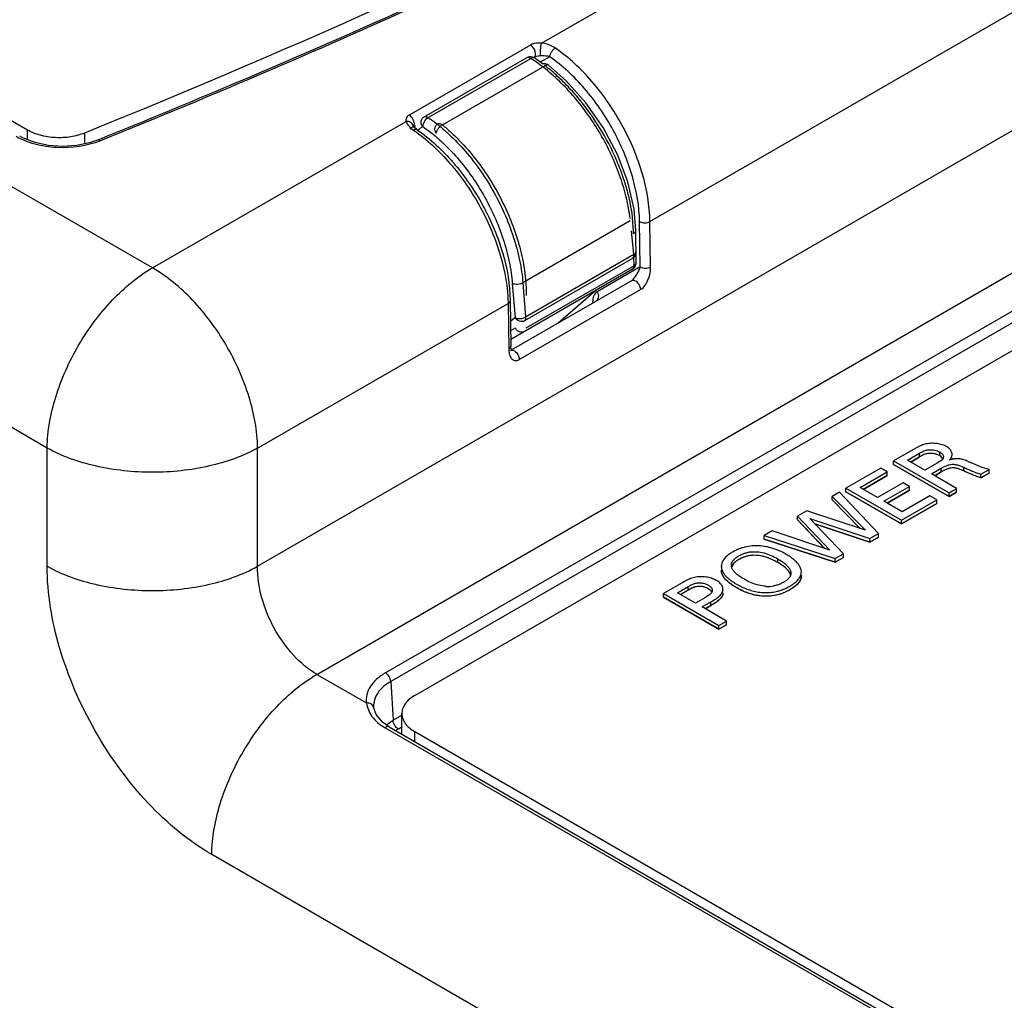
# Model space of a CAD drawing. Header units: inches. Extents: x 0 to 34, y 0 to 22.
# Tile 5 of 68: x 4.638 to 5.3, y 14.014 to 14.673. Entities that reach past the tile are written whole.
import ezdxf

# ---------------------------------------------------------------- set-up
doc = ezdxf.new("R2010")
doc.units = ezdxf.units.IN
doc.header["$LTSCALE"] = 1.87
doc.header["$MEASUREMENT"] = 0
doc.layers.get('0').update_dxf_attribs({"linetype": 'CONTINUOUS'})
doc.layers.add('02___PRT_ALL_AXES', color=7, linetype='CONTINUOUS')
doc.layers.add('DATUMCURVES', color=7, linetype='CONTINUOUS')

msp = doc.modelspace()

# ---------------------------------------------------------------- linework, layer by layer
at = {"color": 7, "linetype": 'CONTINUOUS'}
for p, q in [((4.79817, 14.3055), (5.98426, 14.99033)), ((4.83799, 14.2329), (6.02601, 14.91885)), ((6.02366, 14.89187), (4.88413, 14.23392)), ((6.02714, 14.88599), (4.88761, 14.22804)), ((4.72747, 14.50603), (4.09244, 14.87269)), ((4.90383, 14.21877), (6.03378, 14.87119)), ((4.98886, 14.65695), (5.32217, 14.8494)), ((4.65677, 14.38499), (4.02174, 14.75165)), ((5.06176, 14.53718), (5.39067, 14.72709)), ((4.98143, 14.65574), (4.9, 14.60873)), ((4.90999, 14.60743), (4.97889, 14.64721)), ((4.91274, 14.60703), (4.98164, 14.64681)), ((4.97946, 14.64741), (4.97888, 14.64721)), ((4.98409, 14.64708), (4.98354, 14.64729)), ((4.98389, 14.64746), (4.98361, 14.6473)), ((4.98953, 14.64306), (4.98409, 14.64708)), ((4.99441, 14.64785), (4.98803, 14.64417)), ((4.92227, 14.60212), (4.99116, 14.64189)), ((4.90999, 14.60743), (4.91058, 14.60764)), ((4.91058, 14.60764), (4.91162, 14.60756)), ((4.91274, 14.60703), (4.91093, 14.60551)), ((4.91162, 14.60756), (4.91274, 14.60703)), ((4.72747, 14.50603), (4.89791, 14.60444)), ((4.90041, 14.59927), (4.90286, 14.60139)), ((4.90271, 14.60153), (4.90269, 14.60159)), ((4.90305, 14.60101), (4.90337, 14.60175)), ((4.9042, 14.60145), (4.90314, 14.60084)), ((4.90574, 14.5984), (4.90891, 14.60114)), ((4.90953, 14.60336), (4.9089, 14.60114)), ((4.91073, 14.60527), (4.90953, 14.60336)), ((5.04856, 14.53758), (4.97638, 14.4959)), ((5.05076, 14.53091), (5.05012, 14.53951)), ((5.05525, 14.50662), (5.0548, 14.53711)), ((5.06221, 14.50669), (5.06176, 14.53718)), ((5.05089, 14.51494), (5.04926, 14.53083)), ((5.0508, 14.52904), (5.05117, 14.52929)), ((5.05252, 14.50956), (5.05227, 14.53114)), ((5.05089, 14.51494), (4.97819, 14.47296)), ((5.05087, 14.5139), (5.05089, 14.51494)), ((5.05013, 14.51237), (4.97744, 14.4704)), ((5.05106, 14.50745), (4.97836, 14.46548)), ((5.05064, 14.51273), (5.05013, 14.51237)), ((5.05017, 14.51233), (5.05064, 14.51273)), ((5.05106, 14.50745), (5.05099, 14.51313)), ((5.05002, 14.50517), (4.96824, 14.45795)), ((5.05525, 14.50662), (5.02633, 14.48992)), ((4.96872, 14.45097), (5.04948, 14.4976)), ((4.96928, 14.49552), (4.97109, 14.47258)), ((4.97638, 14.4959), (4.97819, 14.47296)), ((4.97399, 14.44439), (5.05542, 14.4914)), ((4.99991, 14.46898), (5.02521, 14.49084)), ((5.00018, 14.46914), (5.02548, 14.49099)), ((4.79817, 14.38499), (4.96641, 14.48213)), ((4.96641, 14.48213), (4.96687, 14.45164)), ((4.96785, 14.48414), (4.96831, 14.45365)), ((4.97109, 14.47258), (4.96806, 14.46997)), ((4.97125, 14.46557), (4.96816, 14.46378)), ((4.96687, 14.45164), (4.96697, 14.44996)), ((4.96806, 14.45059), (4.96796, 14.45054)), ((4.96805, 14.45059), (4.96877, 14.45081)), ((4.65677, 14.3055), (4.65677, 14.38499)), ((4.79817, 14.3055), (4.79817, 14.38499)), ((5.23878, 14.3841), (5.22548, 14.37642)), ((5.24332, 14.38642), (5.23878, 14.3841)), ((5.25641, 14.37987), (5.25641, 14.38232)), ((5.22548, 14.37397), (5.22548, 14.37642)), ((5.22548, 14.37642), (5.26269, 14.35494)), ((5.2348, 14.37681), (5.24295, 14.38152)), ((5.24651, 14.37006), (5.2348, 14.37681)), ((5.23692, 14.37559), (5.24295, 14.37907)), ((5.24295, 14.37907), (5.24295, 14.38152)), ((5.25641, 14.37987), (5.25375, 14.3809)), ((5.25641, 14.37583), (5.25466, 14.37476)), ((5.25791, 14.37871), (5.25641, 14.37987)), ((5.2586, 14.37778), (5.25811, 14.37849)), ((5.25894, 14.37899), (5.25873, 14.37806)), ((5.26493, 14.37739), (5.26279, 14.37678)), ((5.26476, 14.37822), (5.26464, 14.37724)), ((5.26949, 14.37778), (5.26624, 14.37764)), ((5.28031, 14.37385), (5.27653, 14.37551)), ((5.21681, 14.37142), (5.19346, 14.35794)), ((5.20299, 14.35839), (5.22119, 14.36889)), ((5.22119, 14.36889), (5.21681, 14.37142)), ((5.22119, 14.36644), (5.22119, 14.36889)), ((5.22548, 14.37397), (5.26269, 14.35249)), ((5.25466, 14.37476), (5.24651, 14.37006)), ((5.25099, 14.36759), (5.25749, 14.37134)), ((5.25311, 14.36636), (5.25749, 14.36889)), ((5.25749, 14.36889), (5.25749, 14.37134)), ((5.2726, 14.36957), (5.2726, 14.37202)), ((5.28498, 14.372), (5.28031, 14.37385)), ((5.28414, 14.36732), (5.28966, 14.3705)), ((5.28966, 14.3705), (5.28498, 14.372)), ((5.28966, 14.36806), (5.28966, 14.3705)), ((5.20511, 14.35716), (5.22119, 14.36644)), ((5.2678, 14.35788), (5.25099, 14.36759)), ((5.28414, 14.36487), (5.28966, 14.36806)), ((5.28414, 14.36487), (5.28414, 14.36732)), ((5.18912, 14.35543), (5.18407, 14.35252)), ((5.21531, 14.32757), (5.18912, 14.35543)), ((5.19346, 14.35549), (5.19346, 14.35794)), ((5.19346, 14.35794), (5.23067, 14.33645)), ((5.19346, 14.35549), (5.23067, 14.334)), ((5.21459, 14.35169), (5.20299, 14.35839)), ((5.23191, 14.36169), (5.21459, 14.35169)), ((5.21892, 14.34919), (5.23624, 14.35919)), ((5.22104, 14.34796), (5.23624, 14.35674)), ((5.23624, 14.35919), (5.23191, 14.36169)), ((5.23624, 14.35674), (5.23624, 14.35919)), ((5.26269, 14.35494), (5.2678, 14.35788)), ((5.26269, 14.35249), (5.2678, 14.35543)), ((5.2678, 14.35543), (5.2678, 14.35788)), ((5.18407, 14.35007), (5.18407, 14.35252)), ((5.18407, 14.35252), (5.20649, 14.32981)), ((5.18407, 14.35007), (5.2029, 14.33099)), ((5.23129, 14.34204), (5.21892, 14.34919)), ((5.23067, 14.33645), (5.25444, 14.35017)), ((5.2499, 14.35279), (5.23129, 14.34204)), ((5.25444, 14.35017), (5.2499, 14.35279)), ((5.25444, 14.34772), (5.25444, 14.35017)), ((5.26269, 14.35249), (5.26269, 14.35494)), ((5.16721, 14.34278), (5.16082, 14.33909)), ((5.20649, 14.32981), (5.16721, 14.34278)), ((5.23067, 14.334), (5.25444, 14.34772)), ((5.16082, 14.33664), (5.16082, 14.33909)), ((5.16082, 14.33909), (5.18257, 14.31629)), ((5.16082, 14.33664), (5.17913, 14.31746)), ((5.19175, 14.31397), (5.16916, 14.33766)), ((5.16916, 14.33766), (5.20958, 14.32427)), ((5.23067, 14.334), (5.23067, 14.33645)), ((5.14391, 14.32933), (5.13839, 14.32614)), ((5.18257, 14.31629), (5.14391, 14.32933)), ((5.17258, 14.33408), (5.20958, 14.32182)), ((5.13839, 14.32369), (5.13839, 14.32614)), ((5.13839, 14.32614), (5.18618, 14.31076)), ((5.13839, 14.32369), (5.18618, 14.30831)), ((5.20958, 14.32427), (5.21531, 14.32757)), ((5.20958, 14.32182), (5.21531, 14.32513)), ((5.20958, 14.32182), (5.20958, 14.32427)), ((5.21531, 14.32513), (5.21531, 14.32757)), ((5.14766, 14.30804), (5.14766, 14.31049)), ((5.18618, 14.31076), (5.19175, 14.31397)), ((5.18618, 14.30831), (5.19175, 14.31152)), ((5.18618, 14.30831), (5.18618, 14.31076)), ((5.19175, 14.31152), (5.19175, 14.31397)), ((5.10972, 14.3025), (5.10969, 14.30297)), ((5.10971, 14.30542), (5.10971, 14.30495)), ((5.10972, 14.30542), (5.10972, 14.30495)), ((5.16346, 14.30169), (5.16331, 14.3031)), ((5.08746, 14.29657), (5.08445, 14.29499)), ((5.08338, 14.29438), (5.0709, 14.28718)), ((5.08023, 14.28774), (5.08745, 14.29191)), ((5.08235, 14.28652), (5.08745, 14.28946)), ((5.08745, 14.28946), (5.08745, 14.29191)), ((5.10188, 14.28974), (5.09972, 14.29101)), ((5.0709, 14.28473), (5.0709, 14.28718)), ((5.0709, 14.28718), (5.10812, 14.26569)), ((5.0709, 14.28473), (5.10812, 14.26324)), ((5.0924, 14.28072), (5.08023, 14.28774)), ((5.09853, 14.28426), (5.0924, 14.28072)), ((5.10118, 14.28595), (5.09853, 14.28426)), ((5.09673, 14.27822), (5.10276, 14.2817)), ((5.11327, 14.26866), (5.09673, 14.27822)), ((5.09885, 14.27699), (5.10276, 14.27925)), ((5.10276, 14.27925), (5.10276, 14.2817)), ((5.10812, 14.26569), (5.11327, 14.26866)), ((5.10812, 14.26324), (5.11327, 14.26621)), ((5.10812, 14.26324), (5.10812, 14.26569)), ((5.11327, 14.26621), (5.11327, 14.26866)), ((4.83799, 14.2329), (4.87132, 14.21366)), ((4.88761, 14.22804), (4.88918, 14.20204)), ((4.87619, 14.21037), (4.8761, 14.21125)), ((4.8761, 14.21125), (4.8761, 14.21124)), ((4.87619, 14.21037), (4.87619, 14.21037)), ((4.88918, 14.20204), (4.89504, 14.20543)), ((4.89504, 14.1927), (4.89504, 14.20653)), ((4.88378, 14.19707), (6.35882, 13.34541)), ((4.88662, 14.19756), (6.36166, 13.3459)), ((4.89266, 14.19616), (4.89504, 14.19753)), ((4.90383, 14.18763), (4.90383, 14.19428)), ((6.36938, 13.34809), (4.90383, 14.19428)), ((6.31382, 13.21892), (4.7673, 14.11186))]:
    msp.add_line(p, q, dxfattribs=at)
for points in [[(5.05227, 14.53114), (5.05107, 14.54547), (5.04687, 14.56379), (5.03988, 14.58231), (5.03039, 14.6003), (5.01878, 14.61703), (5.00552, 14.63182), (4.99357, 14.64221)], [(4.90243, 14.60047), (4.90235, 14.60037), (4.90247, 14.60045)], [(4.90314, 14.60084), (4.90277, 14.60141), (4.90271, 14.60153)], [(4.90535, 14.59885), (4.90483, 14.59923), (4.90382, 14.60009), (4.90314, 14.60084)], [(4.69065, 14.59195), (4.68528, 14.59012), (4.67638, 14.5883), (4.66696, 14.58769), (4.65754, 14.58835), (4.64869, 14.59021), (4.64093, 14.59314), (4.63831, 14.59452)], [(4.96886, 14.45057), (4.96859, 14.45135), (4.96838, 14.4525), (4.96831, 14.45365)], [(4.96905, 14.45024), (4.96904, 14.45025), (4.96886, 14.45057)], [(4.88662, 14.19756), (4.88212, 14.20075), (4.87784, 14.20583), (4.87619, 14.21037)]]:
    msp.add_lwpolyline(points, dxfattribs=at)
for centre, radius, start, end in [((4.98139, 14.64288), 0.005, 73.31258, 120.01882), ((4.92451, 14.55767), 0.10587, 57.03199, 57.34603), ((4.92381, 14.55658), 0.10717, 56.62126, 57.03179), ((4.98138, 14.64286), 0.00502, 61.14382, 73.28696), ((4.98328, 14.64571), 0.0016, 80.33674, 87.77521), ((4.98138, 14.64287), 0.00501, 57.04022, 61.14043), ((4.9232, 14.55566), 0.10827, 56.41366, 56.62161), ((4.91958, 14.55032), 0.11472, 53.51348, 56.38057), ((4.91439, 14.54334), 0.12342, 51.31352, 53.50676), ((4.99053, 14.63825), 0.00499, 71.47005, 101.73066), ((4.98761, 14.6374), 0.00573, 51.73722, 55.06093), ((4.91714, 14.5455), 0.12153, 52.32228, 52.48199), ((4.91626, 14.54435), 0.12298, 51.74823, 52.32147), ((4.99052, 14.63823), 0.00501, 52.14593, 71.45907), ((4.91248, 14.60312), 0.00498, 119.95908, 130.8393), ((4.85515, 14.52209), 0.10262, 55.5402, 55.86004), ((4.91754, 14.59972), 0.00878, 138.77404, 140.84165), ((4.90521, 14.51945), 0.14646, 16.5813, 18.26607), ((4.93118, 14.52559), 0.11975, 8.1739, 11.19213), ((4.9379, 14.52656), 0.11297, 6.58493, 8.17249), ((4.9574, 14.52798), 0.09341, 0.64647, 1.79305), ((5.04737, 14.51652), 0.005, 325.71292, 5.85355), ((5.04733, 14.51655), 0.00505, 310.99743, 325.62478), ((5.04752, 14.5095), 0.005, 320.37867, 0.67872), ((5.0475, 14.50952), 0.00503, 300.06867, 320.30973), ((5.25417, 14.37514), 0.00517, 40.34491, 43.7186), ((5.26927, 14.35849), 0.01939, 101.13141, 102.92087), ((5.26898, 14.35997), 0.01789, 98.82438, 101.13862), ((5.43228, 14.71923), 0.37736, 245.47465, 245.62457), ((5.12108, 14.3062), 0.00465, 180.04282, 187.9426), ((5.18347, 14.1215), 0.19977, 119.71529, 120.06844), ((5.10636, 14.29016), 0.00445, 0.00775, 4.74979), ((5.1412, 14.3121), 0.02011, 266.357, 280.11796), ((4.90786, 14.16977), 0.03045, 119.95103, 123.82565)]:
    msp.add_arc(centre, radius, start, end, dxfattribs=at)
for points, knots in [([(4.69065, 14.59195), (4.85785, 14.6594), (5.17662, 14.80526), (5.47855, 14.98386), (5.61897, 15.07907)], [0, 0, 0, 0, 0.51519, 1, 1, 1, 1]), ([(5.54493, 15.02817), (5.41435, 14.94376), (5.13633, 14.78482), (4.84472, 14.65282), (4.6925, 14.5914)], [0, 0, 0, 0, 0.486444, 1, 1, 1, 1]), ([(4.98886, 14.65695), (4.9882, 14.65701), (4.98569, 14.65709), (4.98304, 14.65667), (4.98143, 14.65574)], [0, 0, 0, 0, 0.263463, 1, 1, 1, 1]), ([(4.98389, 14.64746), (4.98505, 14.64813), (4.985, 14.6513), (4.98353, 14.65393), (4.98219, 14.6553), (4.98143, 14.65574)], [0, 0, 0, 0, 0.422637, 0.722338, 1, 1, 1, 1]), ([(4.98827, 14.64845), (4.98818, 14.64898), (4.98816, 14.65033), (4.98828, 14.65317), (4.9885, 14.65549), (4.98886, 14.65695)], [0, 0, 0, 0, 0.18929, 0.469899, 1, 1, 1, 1]), ([(4.99824, 14.65365), (4.99759, 14.6541), (4.99471, 14.6558), (4.99139, 14.65671), (4.98886, 14.65695)], [0, 0, 0, 0, 0.236642, 1, 1, 1, 1]), ([(4.99441, 14.64785), (4.99452, 14.64902), (4.99553, 14.65126), (4.9972, 14.65305), (4.99824, 14.65365)], [0, 0, 0, 0, 0.49331, 1, 1, 1, 1]), ([(5.06176, 14.53718), (5.0616, 14.54791), (5.05762, 14.57044), (5.04412, 14.60245), (5.0243, 14.63138), (5.00732, 14.64734), (4.99824, 14.65365)], [0, 0, 0, 0, 0.235462, 0.495041, 0.757283, 1, 1, 1, 1]), ([(4.98164, 14.64681), (4.98145, 14.64693), (4.98109, 14.64713), (4.98037, 14.64741), (4.9798, 14.64747), (4.97946, 14.64741)], [0, 0, 0, 0, 0.284583, 0.546216, 1, 1, 1, 1]), ([(4.98334, 14.64731), (4.98307, 14.64732), (4.98247, 14.6472), (4.98193, 14.64695), (4.98164, 14.64681)], [0, 0, 0, 0, 0.450566, 1, 1, 1, 1]), ([(4.98827, 14.64845), (4.98791, 14.64843), (4.98642, 14.64829), (4.98487, 14.64803), (4.98389, 14.64746)], [0, 0, 0, 0, 0.244818, 1, 1, 1, 1]), ([(4.99441, 14.64785), (4.99396, 14.64799), (4.99195, 14.64846), (4.98986, 14.64856), (4.98827, 14.64845)], [0, 0, 0, 0, 0.228889, 1, 1, 1, 1]), ([(5.0548, 14.53711), (5.05464, 14.54731), (5.05086, 14.56873), (5.03803, 14.59917), (5.01918, 14.62668), (5.00304, 14.64185), (4.99441, 14.64785)], [0, 0, 0, 0, 0.235463, 0.495041, 0.757283, 1, 1, 1, 1]), ([(4.99358, 14.6422), (4.99345, 14.64231), (4.99311, 14.64246), (4.99263, 14.64245), (4.99223, 14.64235), (4.99176, 14.64218), (4.9914, 14.64201), (4.99116, 14.64189)], [0, 0, 0, 0, 0.196013, 0.416726, 0.542792, 0.681759, 1, 1, 1, 1]), ([(5.04837, 14.5393), (5.04784, 14.54383), (5.04617, 14.55308), (5.04214, 14.56689), (5.03661, 14.58073), (5.0297, 14.5943), (5.02158, 14.60727), (5.01242, 14.61934), (5.00246, 14.63024), (4.99524, 14.63671), (4.99154, 14.63968)], [0, 0, 0, 0, 0.11606, 0.238339, 0.365172, 0.494725, 0.624978, 0.753896, 0.879486, 1, 1, 1, 1]), ([(5.04429, 14.56536), (5.04309, 14.56901), (5.04037, 14.5763), (5.03383, 14.59059), (5.02577, 14.60427), (5.0164, 14.61696), (5.00885, 14.62579), (5.00089, 14.63382), (4.99526, 14.63867), (4.9924, 14.64093)], [0, 0, 0, 0, 0.124168, 0.250951, 0.507489, 0.634962, 0.760259, 0.882317, 1, 1, 1, 1]), ([(4.9, 14.60873), (4.8992, 14.60827), (4.89782, 14.60703), (4.89773, 14.60519), (4.89791, 14.60444)], [0, 0, 0, 0, 0.546492, 1, 1, 1, 1]), ([(4.90337, 14.60175), (4.9037, 14.603), (4.90296, 14.60583), (4.90121, 14.60803), (4.9, 14.60873)], [0, 0, 0, 0, 0.480742, 1, 1, 1, 1]), ([(4.90802, 14.60372), (4.908, 14.60402), (4.90801, 14.60463), (4.90823, 14.6055), (4.90863, 14.60627), (4.90901, 14.6067), (4.90922, 14.60688)], [0, 0, 0, 0, 0.263775, 0.516536, 0.760669, 1, 1, 1, 1]), ([(4.91321, 14.6067), (4.91525, 14.60531), (4.91931, 14.6023), (4.92726, 14.59558), (4.93676, 14.58591), (4.94713, 14.57279), (4.95633, 14.55837), (4.96408, 14.54305), (4.97017, 14.5273), (4.97375, 14.51401), (4.9756, 14.50356), (4.97618, 14.49843), (4.97638, 14.4959)], [0, 0, 0, 0, 0.056529, 0.115187, 0.237772, 0.365755, 0.496765, 0.628215, 0.757489, 0.882138, 0.94207, 1, 1, 1, 1]), ([(4.90269, 14.60159), (4.90247, 14.60248), (4.90105, 14.60419), (4.89896, 14.60453), (4.89791, 14.60444)], [0, 0, 0, 0, 0.465975, 1, 1, 1, 1]), ([(4.89791, 14.60444), (4.89823, 14.60332), (4.89974, 14.60108), (4.90172, 14.59941), (4.90289, 14.5986)], [0, 0, 0, 0, 0.451549, 1, 1, 1, 1]), ([(4.9089, 14.60114), (4.90865, 14.60153), (4.90824, 14.60236), (4.90805, 14.60327), (4.90802, 14.60372)], [0, 0, 0, 0, 0.509853, 1, 1, 1, 1]), ([(4.90891, 14.60114), (4.91085, 14.59982), (4.91472, 14.59698), (4.92231, 14.5906), (4.9314, 14.58141), (4.94132, 14.56892), (4.95011, 14.55517), (4.95753, 14.54055), (4.96335, 14.52551), (4.96677, 14.51282), (4.96853, 14.50283), (4.96909, 14.49794), (4.96928, 14.49552)], [0, 0, 0, 0, 0.056371, 0.114908, 0.237332, 0.365252, 0.496291, 0.627834, 0.757237, 0.882021, 0.942016, 1, 1, 1, 1]), ([(4.91805, 14.59651), (4.91774, 14.59707), (4.9174, 14.59798), (4.91728, 14.59922), (4.91736, 14.60039), (4.91777, 14.60149), (4.91847, 14.60234), (4.9189, 14.60267), (4.91913, 14.6028)], [0, 0, 0, 0, 0.27211, 0.404448, 0.532303, 0.772519, 0.887485, 1, 1, 1, 1]), ([(4.92227, 14.60212), (4.92202, 14.60198), (4.92154, 14.60166), (4.92059, 14.60087), (4.91953, 14.5997), (4.9187, 14.59837), (4.91824, 14.59729), (4.9181, 14.59676), (4.91805, 14.59651)], [0, 0, 0, 0, 0.116434, 0.243329, 0.511494, 0.773427, 0.892977, 1, 1, 1, 1]), ([(4.91913, 14.6028), (4.91933, 14.60291), (4.91982, 14.60307), (4.92063, 14.603), (4.92147, 14.60268), (4.922, 14.60232), (4.92227, 14.60212)], [0, 0, 0, 0, 0.20816, 0.437854, 0.701287, 1, 1, 1, 1]), ([(4.92227, 14.60212), (4.92428, 14.60048), (4.92827, 14.59703), (4.93601, 14.58947), (4.94513, 14.57888), (4.95487, 14.56485), (4.96325, 14.54975), (4.97002, 14.53403), (4.97499, 14.51815), (4.97754, 14.50496), (4.97851, 14.49475), (4.97865, 14.48979), (4.97862, 14.48736)], [0, 0, 0, 0, 0.059106, 0.120106, 0.246482, 0.376848, 0.508683, 0.63934, 0.766244, 0.88709, 0.944667, 1, 1, 1, 1]), ([(4.6925, 14.5914), (4.68335, 14.58771), (4.66801, 14.5857), (4.64879, 14.58855), (4.63976, 14.59202), (4.63584, 14.59428)], [0, 0, 0, 0, 0.508525, 0.766638, 1, 1, 1, 1]), ([(4.90535, 14.59885), (4.9052, 14.59895), (4.90439, 14.59929), (4.90347, 14.59894), (4.90289, 14.5986)], [0, 0, 0, 0, 0.209197, 1, 1, 1, 1]), ([(4.90289, 14.5986), (4.91197, 14.59229), (4.92895, 14.57633), (4.94877, 14.5474), (4.96227, 14.51539), (4.96625, 14.49286), (4.96641, 14.48213)], [0, 0, 0, 0, 0.242717, 0.504959, 0.764538, 1, 1, 1, 1]), ([(4.90535, 14.59885), (4.91431, 14.59262), (4.93103, 14.57693), (4.95053, 14.54848), (4.9638, 14.51696), (4.96769, 14.49476), (4.96785, 14.48414)], [0, 0, 0, 0, 0.243217, 0.504596, 0.763466, 1, 1, 1, 1]), ([(4.6925, 14.5914), (4.69234, 14.59153), (4.69182, 14.59191), (4.69107, 14.59212), (4.69065, 14.59195)], [0, 0, 0, 0, 0.307836, 1, 1, 1, 1]), ([(5.04866, 14.54884), (5.04846, 14.54986), (5.04758, 14.55404), (5.0465, 14.55817), (5.04558, 14.56125)], [0, 0, 0, 0, 0.245714, 1, 1, 1, 1]), ([(5.0548, 14.53711), (5.05584, 14.53653), (5.05829, 14.5361), (5.06072, 14.53658), (5.06176, 14.53718)], [0, 0, 0, 0, 0.498858, 1, 1, 1, 1]), ([(5.05117, 14.52929), (5.05134, 14.52941), (5.05165, 14.52968), (5.052, 14.53013), (5.05222, 14.53063), (5.05227, 14.53097), (5.05227, 14.53114)], [0, 0, 0, 0, 0.281722, 0.539379, 0.775852, 1, 1, 1, 1]), ([(5.05013, 14.51237), (5.05033, 14.51255), (5.05068, 14.51303), (5.05083, 14.5136), (5.05087, 14.5139)], [0, 0, 0, 0, 0.465448, 1, 1, 1, 1]), ([(5.05089, 14.51494), (5.05112, 14.51507), (5.05153, 14.51537), (5.05203, 14.51589), (5.05232, 14.51645), (5.05236, 14.51684), (5.05234, 14.51703)], [0, 0, 0, 0, 0.302121, 0.566198, 0.794178, 1, 1, 1, 1]), ([(5.05002, 14.50517), (5.05019, 14.50526), (5.0505, 14.50552), (5.05083, 14.50606), (5.05102, 14.50672), (5.05106, 14.5072), (5.05106, 14.50745)], [0, 0, 0, 0, 0.217724, 0.450974, 0.710315, 1, 1, 1, 1]), ([(5.05106, 14.50745), (5.05128, 14.50759), (5.05168, 14.50787), (5.05216, 14.50839), (5.05246, 14.50895), (5.05253, 14.50936), (5.05252, 14.50956)], [0, 0, 0, 0, 0.28837, 0.548088, 0.781703, 1, 1, 1, 1]), ([(4.65677, 14.38499), (4.65695, 14.39652), (4.6615, 14.42072), (4.67672, 14.45467), (4.69876, 14.48455), (4.71755, 14.50031), (4.72747, 14.50603)], [0, 0, 0, 0, 0.238296, 0.501086, 0.763287, 1, 1, 1, 1]), ([(4.79817, 14.38499), (4.798, 14.39652), (4.79345, 14.42072), (4.77823, 14.45467), (4.75619, 14.48455), (4.73739, 14.50031), (4.72747, 14.50603)], [0, 0, 0, 0, 0.238296, 0.501086, 0.763287, 1, 1, 1, 1]), ([(5.04948, 14.4976), (5.05036, 14.49811), (5.05171, 14.49966), (5.05367, 14.50267), (5.05475, 14.50507), (5.05525, 14.50662)], [0, 0, 0, 0, 0.280961, 0.54866, 1, 1, 1, 1]), ([(5.05525, 14.50662), (5.05629, 14.50604), (5.05874, 14.50561), (5.06118, 14.50609), (5.06221, 14.50669)], [0, 0, 0, 0, 0.498858, 1, 1, 1, 1]), ([(5.05542, 14.4914), (5.05665, 14.49211), (5.05874, 14.49435), (5.06138, 14.49948), (5.06226, 14.50388), (5.06221, 14.50669)], [0, 0, 0, 0, 0.245897, 0.513016, 1, 1, 1, 1]), ([(4.97638, 14.4959), (4.97614, 14.49577), (4.9756, 14.49552), (4.97442, 14.49514), (4.97283, 14.4949), (4.97123, 14.49497), (4.97005, 14.49522), (4.96952, 14.49541), (4.96928, 14.49552)], [0, 0, 0, 0, 0.114951, 0.240558, 0.507277, 0.770022, 0.890972, 1, 1, 1, 1]), ([(5.04948, 14.4976), (5.05063, 14.49827), (5.05333, 14.49667), (5.05488, 14.49411), (5.05541, 14.49228), (5.05542, 14.4914)], [0, 0, 0, 0, 0.42172, 0.721087, 1, 1, 1, 1]), ([(5.02633, 14.48992), (5.02532, 14.48934), (5.02359, 14.48716), (5.02324, 14.48452), (5.02324, 14.48309)], [0, 0, 0, 0, 0.449259, 1, 1, 1, 1]), ([(5.02633, 14.48992), (5.02694, 14.48886), (5.02757, 14.48645), (5.02623, 14.48418), (5.02531, 14.48365)], [0, 0, 0, 0, 0.535531, 1, 1, 1, 1]), ([(4.96785, 14.48414), (4.96785, 14.48395), (4.96771, 14.4831), (4.96698, 14.48246), (4.96641, 14.48213)], [0, 0, 0, 0, 0.219065, 1, 1, 1, 1]), ([(4.97109, 14.47258), (4.97133, 14.47247), (4.97186, 14.47228), (4.97304, 14.47202), (4.97464, 14.47196), (4.97623, 14.4722), (4.97741, 14.47258), (4.97794, 14.47283), (4.97819, 14.47296)], [0, 0, 0, 0, 0.109283, 0.230117, 0.492679, 0.759218, 0.884748, 1, 1, 1, 1]), ([(4.97744, 14.4704), (4.9772, 14.47026), (4.97668, 14.47004), (4.97554, 14.46985), (4.974, 14.47009), (4.97233, 14.47104), (4.97144, 14.47203), (4.97109, 14.47258)], [0, 0, 0, 0, 0.111274, 0.226499, 0.469752, 0.730963, 1, 1, 1, 1]), ([(4.97819, 14.47296), (4.97821, 14.4727), (4.97822, 14.47218), (4.9781, 14.47146), (4.97785, 14.47085), (4.97758, 14.47053), (4.97744, 14.4704)], [0, 0, 0, 0, 0.290875, 0.552873, 0.786984, 1, 1, 1, 1]), ([(4.97733, 14.46319), (4.97709, 14.46306), (4.97659, 14.46284), (4.97547, 14.46266), (4.97428, 14.46288), (4.97321, 14.46343), (4.97218, 14.46421), (4.97156, 14.46499), (4.97125, 14.46557)], [0, 0, 0, 0, 0.112256, 0.227066, 0.467335, 0.595403, 0.727963, 1, 1, 1, 1]), ([(4.96831, 14.45365), (4.96831, 14.45346), (4.96817, 14.4526), (4.96744, 14.45197), (4.96687, 14.45164)], [0, 0, 0, 0, 0.219087, 1, 1, 1, 1]), ([(4.96697, 14.44996), (4.96709, 14.44897), (4.96749, 14.44712), (4.96882, 14.4447), (4.97131, 14.44333), (4.97317, 14.44391), (4.97399, 14.44439)], [0, 0, 0, 0, 0.276138, 0.516673, 0.737494, 1, 1, 1, 1]), ([(4.96877, 14.45081), (4.97009, 14.45093), (4.97279, 14.44876), (4.97397, 14.44598), (4.97399, 14.44439)], [0, 0, 0, 0, 0.453984, 1, 1, 1, 1]), ([(4.79817, 14.38499), (4.78809, 14.37938), (4.76472, 14.37123), (4.72747, 14.36734), (4.69022, 14.37123), (4.66685, 14.37938), (4.65677, 14.38499)], [0, 0, 0, 0, 0.236726, 0.5, 0.763274, 1, 1, 1, 1]), ([(5.24295, 14.38152), (5.2434, 14.38178), (5.24433, 14.38231), (5.2458, 14.38303), (5.24715, 14.38348), (5.24832, 14.38371), (5.24957, 14.38383), (5.25118, 14.38381), (5.25308, 14.38354), (5.25485, 14.38307), (5.25593, 14.3826), (5.25641, 14.38232)], [0, 0, 0, 0, 0.110639, 0.226159, 0.347226, 0.410787, 0.476847, 0.613901, 0.751817, 0.882984, 1, 1, 1, 1]), ([(5.26476, 14.38067), (5.26476, 14.38102), (5.26466, 14.38174), (5.26426, 14.38278), (5.26362, 14.38377), (5.26275, 14.3847), (5.26166, 14.38555), (5.26036, 14.3863), (5.25887, 14.38693), (5.25662, 14.38763), (5.25422, 14.38805), (5.25177, 14.38819), (5.24993, 14.38815), (5.24815, 14.38792), (5.24592, 14.38742), (5.24434, 14.38685), (5.24332, 14.38642)], [0, 0, 0, 0, 0.042147, 0.085974, 0.13262, 0.182858, 0.23751, 0.297314, 0.362412, 0.431851, 0.578544, 0.653212, 0.726949, 0.798601, 0.867896, 1, 1, 1, 1]), ([(5.25641, 14.38232), (5.25677, 14.38211), (5.25742, 14.38166), (5.25824, 14.38085), (5.25879, 14.37996), (5.25894, 14.3793), (5.25894, 14.37899)], [0, 0, 0, 0, 0.285188, 0.548696, 0.785714, 1, 1, 1, 1]), ([(5.25375, 14.3809), (5.25326, 14.38103), (5.25225, 14.38123), (5.25023, 14.38142), (5.24779, 14.38129), (5.24519, 14.38035), (5.24368, 14.37949), (5.24295, 14.37907)], [0, 0, 0, 0, 0.135242, 0.27309, 0.537855, 0.777135, 1, 1, 1, 1]), ([(5.25873, 14.37806), (5.25853, 14.37761), (5.25799, 14.377), (5.25715, 14.37633), (5.25666, 14.376), (5.25641, 14.37583)], [0, 0, 0, 0, 0.460038, 0.722741, 1, 1, 1, 1]), ([(5.26279, 14.37678), (5.26308, 14.37707), (5.26362, 14.37765), (5.26427, 14.3786), (5.26466, 14.37962), (5.26476, 14.38033), (5.26476, 14.38067)], [0, 0, 0, 0, 0.273166, 0.529275, 0.769133, 1, 1, 1, 1]), ([(5.27564, 14.37592), (5.27469, 14.37636), (5.2727, 14.37719), (5.27059, 14.37768), (5.26949, 14.37778)], [0, 0, 0, 0, 0.485726, 1, 1, 1, 1]), ([(5.25749, 14.37134), (5.25859, 14.37197), (5.2603, 14.37291), (5.26278, 14.37378), (5.26445, 14.37407), (5.26581, 14.37408), (5.26718, 14.37393), (5.2695, 14.37338), (5.27138, 14.37258), (5.2726, 14.37202)], [0, 0, 0, 0, 0.238638, 0.364559, 0.490937, 0.554634, 0.619005, 0.749169, 1, 1, 1, 1]), ([(5.2726, 14.36957), (5.27138, 14.37013), (5.2695, 14.37093), (5.26718, 14.37148), (5.26581, 14.37163), (5.26445, 14.37162), (5.26278, 14.37133), (5.2603, 14.37046), (5.25859, 14.36952), (5.25749, 14.36889)], [0, 0, 0, 0, 0.250831, 0.380995, 0.445366, 0.509063, 0.635441, 0.761362, 1, 1, 1, 1]), ([(5.2726, 14.37202), (5.27353, 14.3716), (5.27539, 14.37076), (5.27822, 14.36952), (5.28112, 14.36833), (5.28311, 14.36761), (5.28414, 14.36732)], [0, 0, 0, 0, 0.245418, 0.492171, 0.742549, 1, 1, 1, 1]), ([(5.28414, 14.36487), (5.28311, 14.36517), (5.28112, 14.36588), (5.27822, 14.36707), (5.27539, 14.36831), (5.27353, 14.36916), (5.2726, 14.36957)], [0, 0, 0, 0, 0.257451, 0.507829, 0.754582, 1, 1, 1, 1]), ([(5.15122, 14.31469), (5.14941, 14.31562), (5.14666, 14.31682), (5.14289, 14.318), (5.13924, 14.31886), (5.13471, 14.3194), (5.12935, 14.31921), (5.12504, 14.31834), (5.12176, 14.31724), (5.11937, 14.31623), (5.11702, 14.31498), (5.1151, 14.31375), (5.11361, 14.31257), (5.11219, 14.31124), (5.11127, 14.31009), (5.11078, 14.30925)], [0, 0, 0, 0, 0.137625, 0.203271, 0.267407, 0.391689, 0.511807, 0.629742, 0.688316, 0.74638, 0.805663, 0.868409, 0.90121, 0.93446, 1, 1, 1, 1]), ([(5.11078, 14.30925), (5.11045, 14.30868), (5.1099, 14.30744), (5.10971, 14.3061), (5.10971, 14.30542)], [0, 0, 0, 0, 0.495754, 1, 1, 1, 1]), ([(5.11643, 14.3062), (5.11643, 14.30664), (5.11657, 14.30758), (5.11723, 14.30895), (5.11813, 14.31002), (5.11907, 14.31087), (5.12027, 14.31179), (5.122, 14.31286), (5.12425, 14.31392), (5.12659, 14.31471), (5.12895, 14.31518), (5.13131, 14.31538), (5.13449, 14.3153), (5.13849, 14.31457), (5.14318, 14.31288), (5.14618, 14.31134), (5.14766, 14.31049)], [0, 0, 0, 0, 0.037031, 0.077448, 0.124927, 0.152692, 0.183264, 0.250549, 0.321387, 0.389715, 0.455699, 0.521211, 0.586841, 0.719837, 0.857359, 1, 1, 1, 1]), ([(5.14766, 14.30804), (5.14633, 14.30881), (5.14429, 14.30986), (5.14149, 14.31103), (5.13871, 14.31198), (5.13519, 14.31279), (5.13161, 14.31297), (5.12879, 14.3127), (5.12668, 14.31227), (5.12458, 14.31159), (5.12253, 14.31068), (5.12064, 14.30959), (5.11903, 14.30842), (5.11779, 14.30723), (5.1172, 14.30636), (5.11698, 14.30593)], [0, 0, 0, 0, 0.136718, 0.203493, 0.26914, 0.397333, 0.523001, 0.585693, 0.648827, 0.713885, 0.781621, 0.847668, 0.907417, 0.957766, 1, 1, 1, 1]), ([(5.14766, 14.31049), (5.14851, 14.30999), (5.14985, 14.30916), (5.15164, 14.30787), (5.15306, 14.30669), (5.15437, 14.30539), (5.1553, 14.3042), (5.15589, 14.30319), (5.15621, 14.30244), (5.15643, 14.30168), (5.15647, 14.30116), (5.15647, 14.30091)], [0, 0, 0, 0, 0.218487, 0.351344, 0.490012, 0.628179, 0.76156, 0.825348, 0.886367, 0.944421, 1, 1, 1, 1]), ([(5.16107, 14.30739), (5.16048, 14.30811), (5.15911, 14.30949), (5.15674, 14.31137), (5.15408, 14.31312), (5.15219, 14.31418), (5.15122, 14.31469)], [0, 0, 0, 0, 0.225829, 0.472574, 0.733453, 1, 1, 1, 1]), ([(4.7673, 14.11186), (4.75153, 14.12096), (4.72172, 14.14611), (4.68706, 14.19393), (4.66345, 14.24833), (4.65677, 14.28706), (4.65677, 14.3055)], [0, 0, 0, 0, 0.236182, 0.497853, 0.760689, 1, 1, 1, 1]), ([(4.65677, 14.3055), (4.66685, 14.29989), (4.69022, 14.29174), (4.72747, 14.28785), (4.76472, 14.29174), (4.78809, 14.29989), (4.79817, 14.3055)], [0, 0, 0, 0, 0.236726, 0.5, 0.763274, 1, 1, 1, 1]), ([(4.83799, 14.2329), (4.83215, 14.23628), (4.82114, 14.24567), (4.80851, 14.26361), (4.80013, 14.28406), (4.798, 14.29859), (4.79817, 14.3055)], [0, 0, 0, 0, 0.235324, 0.496103, 0.758987, 1, 1, 1, 1]), ([(5.10972, 14.30495), (5.10977, 14.30422), (5.1101, 14.30276), (5.11081, 14.30144), (5.11122, 14.30081)], [0, 0, 0, 0, 0.492015, 1, 1, 1, 1]), ([(5.11501, 14.29438), (5.11433, 14.29493), (5.11303, 14.29609), (5.11136, 14.29802), (5.11034, 14.29982), (5.10986, 14.30134), (5.10975, 14.30211), (5.10972, 14.3025)], [0, 0, 0, 0, 0.265984, 0.522505, 0.765264, 0.882893, 1, 1, 1, 1]), ([(5.12208, 14.29868), (5.12135, 14.29918), (5.12001, 14.3002), (5.11853, 14.30164), (5.1176, 14.30284), (5.11706, 14.30372), (5.11667, 14.30463), (5.11652, 14.30525), (5.11648, 14.30556)], [0, 0, 0, 0, 0.291577, 0.555852, 0.676889, 0.790523, 0.897622, 1, 1, 1, 1]), ([(5.15477, 14.30241), (5.15426, 14.30305), (5.15309, 14.30424), (5.15072, 14.30615), (5.14886, 14.30735), (5.14766, 14.30804)], [0, 0, 0, 0, 0.272025, 0.545272, 1, 1, 1, 1]), ([(5.15627, 14.29975), (5.15613, 14.30023), (5.15569, 14.30116), (5.1551, 14.302), (5.15477, 14.30241)], [0, 0, 0, 0, 0.48257, 1, 1, 1, 1]), ([(5.16331, 14.3031), (5.16315, 14.30386), (5.16256, 14.3054), (5.16162, 14.30674), (5.16107, 14.30739)], [0, 0, 0, 0, 0.476902, 1, 1, 1, 1]), ([(5.11079, 14.29053), (5.11075, 14.29091), (5.11058, 14.2917), (5.11004, 14.29282), (5.10922, 14.29386), (5.10816, 14.29482), (5.1069, 14.2957), (5.10494, 14.29678), (5.10274, 14.29762), (5.10036, 14.29818), (5.09845, 14.29844), (5.09649, 14.29854), (5.09453, 14.2985), (5.09261, 14.29828), (5.09078, 14.29785), (5.08907, 14.29728), (5.08798, 14.29682), (5.08746, 14.29657)], [0, 0, 0, 0, 0.043181, 0.08858, 0.137424, 0.190433, 0.24757, 0.308304, 0.438998, 0.508701, 0.580473, 0.653544, 0.726962, 0.79913, 0.86895, 0.93591, 1, 1, 1, 1]), ([(5.11122, 14.30081), (5.1116, 14.30024), (5.11247, 14.29915), (5.11398, 14.29766), (5.11563, 14.29631), (5.11735, 14.29509), (5.11907, 14.29401), (5.12078, 14.29303), (5.12249, 14.29214), (5.12482, 14.29104), (5.12784, 14.28984), (5.13161, 14.28874), (5.13551, 14.28802), (5.13951, 14.28775), (5.14358, 14.28798), (5.14699, 14.28861), (5.14971, 14.28942), (5.15179, 14.2902), (5.15385, 14.29113), (5.15583, 14.29219), (5.15767, 14.29334), (5.15971, 14.29484), (5.16168, 14.29672), (5.16293, 14.29886), (5.16339, 14.3005), (5.16346, 14.3013), (5.16346, 14.30169)], [0, 0, 0, 0, 0.033157, 0.067572, 0.102461, 0.136649, 0.169556, 0.201235, 0.232146, 0.263066, 0.326062, 0.389537, 0.453358, 0.517924, 0.583572, 0.650692, 0.685284, 0.721171, 0.758163, 0.794974, 0.830287, 0.86299, 0.917629, 0.961391, 0.981064, 1, 1, 1, 1]), ([(5.16346, 14.29924), (5.16346, 14.29888), (5.1634, 14.29815), (5.16302, 14.29665), (5.16199, 14.29471), (5.16035, 14.29297), (5.15863, 14.29158), (5.15648, 14.2901), (5.1535, 14.28846), (5.15034, 14.28716), (5.14777, 14.2864), (5.14528, 14.28583), (5.14217, 14.28541), (5.13845, 14.28534), (5.1336, 14.28579), (5.1289, 14.28698), (5.125, 14.28852), (5.12285, 14.28951), (5.12128, 14.29031), (5.11972, 14.29118), (5.11758, 14.29247), (5.11602, 14.29357), (5.11501, 14.29438)], [0, 0, 0, 0, 0.019073, 0.038784, 0.081978, 0.134267, 0.165421, 0.199542, 0.272985, 0.346262, 0.381158, 0.415297, 0.482326, 0.548154, 0.613047, 0.741165, 0.804716, 0.835956, 0.867043, 0.898636, 0.931284, 1, 1, 1, 1]), ([(5.12776, 14.29538), (5.12674, 14.29588), (5.12481, 14.29691), (5.12295, 14.29807), (5.12208, 14.29868)], [0, 0, 0, 0, 0.516606, 1, 1, 1, 1]), ([(5.15345, 14.29605), (5.15289, 14.29563), (5.15164, 14.29482), (5.14959, 14.29376), (5.14727, 14.29287), (5.14561, 14.29246), (5.14474, 14.2923)], [0, 0, 0, 0, 0.222839, 0.464092, 0.722786, 1, 1, 1, 1]), ([(5.15647, 14.30091), (5.15647, 14.30046), (5.15631, 14.29953), (5.15567, 14.29824), (5.15469, 14.29707), (5.15389, 14.29638), (5.15345, 14.29605)], [0, 0, 0, 0, 0.230121, 0.468549, 0.723674, 1, 1, 1, 1]), ([(5.08745, 14.29191), (5.08811, 14.29229), (5.0895, 14.29307), (5.09137, 14.29387), (5.09304, 14.29429), (5.09485, 14.29452), (5.0967, 14.29444), (5.09842, 14.29399), (5.09958, 14.29354), (5.10063, 14.29301), (5.10159, 14.29242), (5.10242, 14.29179), (5.10309, 14.29109), (5.10356, 14.29032), (5.10366, 14.28975), (5.10366, 14.28947)], [0, 0, 0, 0, 0.122485, 0.253262, 0.323428, 0.397153, 0.544749, 0.61456, 0.680538, 0.743043, 0.802532, 0.858385, 0.90998, 0.956628, 1, 1, 1, 1]), ([(5.09972, 14.29101), (5.09924, 14.29122), (5.09823, 14.29161), (5.09659, 14.29199), (5.09485, 14.29205), (5.09312, 14.29187), (5.09151, 14.29145), (5.08961, 14.29068), (5.08829, 14.28995), (5.08745, 14.28946)], [0, 0, 0, 0, 0.121369, 0.25138, 0.387832, 0.52392, 0.65233, 0.773309, 1, 1, 1, 1]), ([(5.10335, 14.28819), (5.10318, 14.28849), (5.10273, 14.28905), (5.10218, 14.28952), (5.10188, 14.28974)], [0, 0, 0, 0, 0.475451, 1, 1, 1, 1]), ([(5.10276, 14.2817), (5.10376, 14.28228), (5.10525, 14.28315), (5.1071, 14.28442), (5.10833, 14.28542), (5.10937, 14.2865), (5.11016, 14.28766), (5.11068, 14.28889), (5.1108, 14.28974), (5.1108, 14.29016)], [0, 0, 0, 0, 0.285255, 0.422593, 0.553137, 0.6756, 0.790056, 0.897347, 1, 1, 1, 1]), ([(5.10366, 14.28947), (5.10366, 14.28917), (5.10354, 14.28854), (5.10323, 14.28798), (5.10305, 14.28772)], [0, 0, 0, 0, 0.484026, 1, 1, 1, 1]), ([(5.13388, 14.29307), (5.13333, 14.29321), (5.13125, 14.29385), (5.12922, 14.29468), (5.12776, 14.29538)], [0, 0, 0, 0, 0.257914, 1, 1, 1, 1]), ([(5.13993, 14.29203), (5.13941, 14.29206), (5.13737, 14.29225), (5.13535, 14.29266), (5.13388, 14.29307)], [0, 0, 0, 0, 0.255046, 1, 1, 1, 1]), ([(5.10305, 14.28772), (5.10281, 14.28738), (5.10222, 14.28675), (5.10154, 14.28621), (5.10118, 14.28595)], [0, 0, 0, 0, 0.479343, 1, 1, 1, 1]), ([(5.1108, 14.28771), (5.1108, 14.28729), (5.11068, 14.28644), (5.11016, 14.28521), (5.10937, 14.28405), (5.10833, 14.28298), (5.1071, 14.28197), (5.10525, 14.2807), (5.10376, 14.27983), (5.10276, 14.27925)], [0, 0, 0, 0, 0.102653, 0.209944, 0.3244, 0.446862, 0.577407, 0.714745, 1, 1, 1, 1]), ([(4.7673, 14.11186), (4.76747, 14.12339), (4.77202, 14.14759), (4.78724, 14.18154), (4.80928, 14.21142), (4.82808, 14.22718), (4.838, 14.2329)], [0, 0, 0, 0, 0.238296, 0.501086, 0.763287, 1, 1, 1, 1]), ([(4.88413, 14.23392), (4.88199, 14.23269), (4.87814, 14.22999), (4.8737, 14.22498), (4.87121, 14.21941), (4.87105, 14.21549), (4.87132, 14.21366)], [0, 0, 0, 0, 0.292167, 0.550266, 0.781136, 1, 1, 1, 1]), ([(4.88761, 14.22804), (4.88757, 14.22921), (4.88675, 14.23151), (4.88514, 14.23334), (4.88413, 14.23392)], [0, 0, 0, 0, 0.502224, 1, 1, 1, 1]), ([(4.88761, 14.22804), (4.88423, 14.22611), (4.87967, 14.2225), (4.87641, 14.21607), (4.87601, 14.2128), (4.8761, 14.21125)], [0, 0, 0, 0, 0.547909, 0.780901, 1, 1, 1, 1]), ([(4.90383, 14.21877), (4.90251, 14.21801), (4.90013, 14.21637), (4.89727, 14.21337), (4.89574, 14.21055), (4.89514, 14.20824), (4.89504, 14.20709), (4.89504, 14.20653)], [0, 0, 0, 0, 0.289312, 0.548686, 0.781654, 0.89183, 1, 1, 1, 1]), ([(4.87619, 14.21037), (4.87604, 14.21133), (4.87466, 14.21327), (4.87244, 14.21372), (4.87132, 14.21366)], [0, 0, 0, 0, 0.465868, 1, 1, 1, 1]), ([(4.87133, 14.21366), (4.87167, 14.21044), (4.87473, 14.2036), (4.88042, 14.19901), (4.88378, 14.19707)], [0, 0, 0, 0, 0.454868, 1, 1, 1, 1]), ([(4.89504, 14.20653), (4.89504, 14.20596), (4.89514, 14.20481), (4.89574, 14.20251), (4.89727, 14.19968), (4.90013, 14.19668), (4.90251, 14.19504), (4.90383, 14.19428)], [0, 0, 0, 0, 0.10817, 0.218346, 0.451314, 0.710688, 1, 1, 1, 1]), ([(4.88662, 14.19756), (4.88643, 14.19767), (4.88546, 14.19799), (4.88442, 14.19752), (4.88378, 14.19707)], [0, 0, 0, 0, 0.215242, 1, 1, 1, 1]), ([(4.88465, 14.19888), (4.88499, 14.19917), (4.88643, 14.20032), (4.88797, 14.20134), (4.88918, 14.20204)], [0, 0, 0, 0, 0.241344, 1, 1, 1, 1]), ([(4.89266, 14.19616), (4.89165, 14.19674), (4.89004, 14.19857), (4.88922, 14.20087), (4.88918, 14.20204)], [0, 0, 0, 0, 0.497775, 1, 1, 1, 1])]:
    msp.add_open_spline(points, degree=3, knots=knots, dxfattribs=at)
at = {"layer": '02___PRT_ALL_AXES', "color": 7, "linetype": 'CONTINUOUS'}
for p, q in [((4.19954, 14.85517), (4.64361, 14.59877)), ((4.64361, 14.59213), (4.64361, 14.59877)), ((4.68203, 14.58945), (4.68203, 14.59684))]:
    msp.add_line(p, q, dxfattribs=at)
msp.add_arc((2.63591, 19.67087), 5.47106, 291.96194, 296.80795, dxfattribs=at)
msp.add_open_spline([(4.64361, 14.59877), (4.64489, 14.59803), (4.64768, 14.59671), (4.6522, 14.59521), (4.6571, 14.5942), (4.66222, 14.59368), (4.66742, 14.59368), (4.67255, 14.5942), (4.67745, 14.59522), (4.68056, 14.59624), (4.68203, 14.59684)], degree=3, knots=[0, 0, 0, 0, 0.112179, 0.232815, 0.359601, 0.490187, 0.622105, 0.752806, 0.879704, 1, 1, 1, 1], dxfattribs=at)
at = {"layer": 'DATUMCURVES', "color": 40, "linetype": 'CONTINUOUS'}
for p, q in [((4.69019, 14.60189), (4.69018, 14.60189)), ((5.24295, 14.37907), (5.23692, 14.37559)), ((5.25584, 14.38017), (5.25333, 14.381)), ((5.25641, 14.37987), (5.25584, 14.38017)), ((5.26269, 14.35249), (5.22548, 14.37397)), ((5.25749, 14.36889), (5.25311, 14.36636)), ((5.22119, 14.36644), (5.20511, 14.35716)), ((5.28966, 14.36806), (5.28414, 14.36487)), ((5.23067, 14.334), (5.19346, 14.35549)), ((5.23624, 14.35674), (5.22104, 14.34796)), ((5.2678, 14.35543), (5.26269, 14.35249)), ((5.20299, 14.33091), (5.18407, 14.35007)), ((5.25444, 14.34772), (5.23067, 14.334)), ((5.17917, 14.31741), (5.16082, 14.33664)), ((5.20958, 14.32182), (5.17258, 14.33408)), ((5.18618, 14.30831), (5.13839, 14.32369)), ((5.21531, 14.32513), (5.20958, 14.32182)), ((5.19175, 14.31152), (5.18618, 14.30831)), ((5.16345, 14.29895), (5.16295, 14.29667)), ((5.08745, 14.28946), (5.08235, 14.28652)), ((5.10812, 14.26324), (5.0709, 14.28473)), ((5.10276, 14.27925), (5.09885, 14.27699)), ((5.11327, 14.26621), (5.10812, 14.26324))]:
    msp.add_line(p, q, dxfattribs=at)
for centre, radius, start, end in [((5.3056, 14.42542), 0.05954, 253.8213, 254.46566), ((5.11689, 14.30297), 0.00718, 180.00609, 183.79263), ((5.15679, 14.29924), 0.00666, 0.00148, 2.33691), ((5.15683, 14.29924), 0.00662, 357.46987, 0.00093)]:
    msp.add_arc(centre, radius, start, end, dxfattribs=at)
for points, knots in [([(5.25333, 14.381), (5.25166, 14.38137), (5.24742, 14.38163), (5.24447, 14.37994), (5.24295, 14.37907)], [0, 0, 0, 0, 0.438639, 1, 1, 1, 1]), ([(5.2726, 14.36957), (5.27044, 14.37056), (5.26477, 14.37289), (5.2596, 14.37011), (5.25749, 14.36889)], [0, 0, 0, 0, 0.479615, 1, 1, 1, 1]), ([(5.28414, 14.36487), (5.28319, 14.36514), (5.27917, 14.36658), (5.27548, 14.36828), (5.2726, 14.36957)], [0, 0, 0, 0, 0.225478, 1, 1, 1, 1]), ([(5.14766, 14.30804), (5.14555, 14.30926), (5.14123, 14.31135), (5.13462, 14.31304), (5.12908, 14.31292), (5.12476, 14.31173), (5.1213, 14.31009), (5.11842, 14.30802), (5.11715, 14.30639), (5.11675, 14.30544), (5.11666, 14.30517)], [0, 0, 0, 0, 0.187808, 0.375616, 0.563424, 0.657328, 0.751233, 0.85536, 0.959487, 1, 1, 1, 1]), ([(5.15622, 14.2999), (5.15599, 14.30059), (5.15507, 14.30224), (5.15197, 14.30541), (5.14893, 14.30731), (5.14766, 14.30804)], [0, 0, 0, 0, 0.193989, 0.462659, 1, 1, 1, 1]), ([(5.16295, 14.29667), (5.16279, 14.29629), (5.16213, 14.29495), (5.16021, 14.29266), (5.15603, 14.28971), (5.151, 14.28731), (5.14469, 14.28548), (5.13678, 14.28509), (5.12931, 14.28678), (5.12368, 14.28906), (5.12003, 14.29096), (5.11646, 14.29318), (5.11407, 14.2951), (5.11296, 14.29624), (5.1128, 14.2964)], [0, 0, 0, 0, 0.033972, 0.118902, 0.203832, 0.285104, 0.366376, 0.528921, 0.691465, 0.772737, 0.85401, 0.92139, 0.98877, 1, 1, 1, 1]), ([(5.09743, 14.29179), (5.09717, 14.29184), (5.09572, 14.2921), (5.09285, 14.29197), (5.08985, 14.29082), (5.08822, 14.2899), (5.08745, 14.28946)], [0, 0, 0, 0, 0.072631, 0.397297, 0.71322, 1, 1, 1, 1]), ([(5.10052, 14.2906), (5.09995, 14.29091), (5.09897, 14.29136), (5.09786, 14.29169), (5.09743, 14.29179)], [0, 0, 0, 0, 0.629856, 1, 1, 1, 1]), ([(5.10326, 14.28834), (5.10309, 14.28862), (5.10243, 14.28939), (5.1014, 14.29011), (5.10061, 14.29055), (5.10052, 14.2906)], [0, 0, 0, 0, 0.321325, 0.91877, 1, 1, 1, 1]), ([(5.10996, 14.28495), (5.10977, 14.28463), (5.10818, 14.28244), (5.10524, 14.28069), (5.10276, 14.27925)], [0, 0, 0, 0, 0.141257, 1, 1, 1, 1])]:
    msp.add_open_spline(points, degree=3, knots=knots, dxfattribs=at)
for points in [[(5.25856, 14.37785), (5.25813, 14.37861), (5.25735, 14.37933), (5.25641, 14.37987)], [(5.1128, 14.2964), (5.11109, 14.29821), (5.10986, 14.30026), (5.10972, 14.3025)]]:
    msp.add_open_spline(points, degree=3, dxfattribs=at)

doc.saveas('drawing.dxf')
